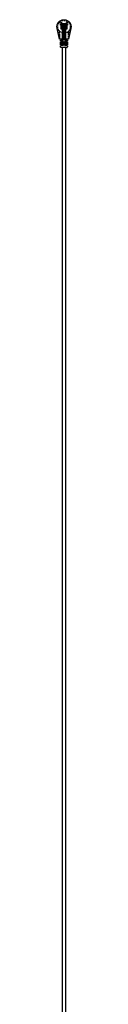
# Model space of a CAD drawing. Header units: millimetres. Extents: x -792 to 4548, y -647 to 5705.
# Tile 54 of 54: x -641 to -611, y 3637 to 5705. Entities that reach past the tile are written whole.
import ezdxf

# ---------------------------------------------------------------- set-up
doc = ezdxf.new("R2010")
doc.units = ezdxf.units.MM
doc.linetypes.add('Hidden', pattern=[4, 2, -2])
doc.layers.add('Make2D$Hidden$Curves', color=7, linetype='Hidden', true_color=0x8c8c8c)
doc.layers.add('Make2D$Visible$Curves', color=7, linetype='Continuous', true_color=0x000000)

msp = doc.modelspace()

# ---------------------------------------------------------------- linework, layer by layer
at = {"layer": 'Make2D$Hidden$Curves', "color": 253, "lineweight": -3, "true_color": 0xa0a0a0}
for points, weights, knots in [([(-637.6, 5682.9), (-641, 5688.5), (-638.6, 5694.7), (-636.2, 5700.8), (-629.8, 5702.6), (-623.5, 5704.3), (-618.2, 5700.4), (-613, 5696.4), (-613, 5689.8)], [1, 0.895596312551, 1, 0.895596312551, 1, 0.895596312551, 1, 0.895596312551, 1], [0, 0, 0, 12.217202, 12.217202, 24.434405, 24.434405, 36.651607, 36.651607, 48.868809, 48.868809, 48.868809]), ([(-628.7, 5681.9), (-628.7, 5684.3), (-626.2, 5684.3), (-623.8, 5684.3), (-623.8, 5681.9), (-623.8, 5679.4), (-626.2, 5679.4), (-628.7, 5679.4), (-628.7, 5681.9)], [1, 0.707106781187, 1, 0.707106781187, 1, 0.707106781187, 1, 0.707106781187, 1], [0, 0, 0, 3.824889, 3.824889, 7.649778, 7.649778, 11.474667, 11.474667, 15.299556, 15.299556, 15.299556])]:
    msp.add_rational_spline(points, weights, degree=2, knots=knots, dxfattribs=at)
for points, degree in [([(-633.5, 5699.2), (-632.7, 5699.2), (-631.8, 5699.2)], 2), ([(-633.5, 5693), (-633.5, 5696.1), (-633.5, 5699.2)], 2), ([(-633.5, 5698.1), (-632.7, 5698.1), (-631.8, 5698.1)], 2), ([(-633.5, 5697.6), (-632.7, 5697.6), (-631.8, 5697.6)], 2), ([(-631.8, 5694.6), (-632.7, 5694.6), (-633.5, 5694.6)], 2), ([(-631.8, 5694.1), (-632.7, 5694.1), (-633.5, 5694.1)], 2), ([(-631.8, 5693), (-632.7, 5693), (-633.5, 5693)], 2), ([(-631.8, 5699.2), (-631.8, 5696.1), (-631.8, 5693)], 2), ([(-620.7, 5699.2), (-619.8, 5699.2), (-618.9, 5699.2)], 2), ([(-620.7, 5693), (-620.7, 5696.1), (-620.7, 5699.2)], 2), ([(-620.7, 5698.1), (-619.8, 5698.1), (-618.9, 5698.1)], 2), ([(-620.7, 5697.6), (-619.8, 5697.6), (-618.9, 5697.6)], 2), ([(-618.9, 5694.6), (-619.8, 5694.6), (-620.7, 5694.6)], 2), ([(-618.9, 5694.1), (-619.8, 5694.1), (-620.7, 5694.1)], 2), ([(-618.9, 5693), (-619.8, 5693), (-620.7, 5693)], 2), ([(-618.9, 5699.2), (-618.9, 5696.1), (-618.9, 5693)], 2), ([(-637.6, 5682.9), (-637.5, 5682.6), (-637.3, 5682), (-637, 5681.1), (-636.6, 5679.9), (-636.2, 5678.2), (-635.9, 5676.5), (-635.7, 5674.6), (-635.6, 5672.7), (-635.5, 5670.6), (-635.5, 5668.5), (-635.5, 5666.7), (-635.6, 5665.3), (-635.6, 5664.4), (-635.6, 5663.9)], 5), ([(-616.8, 5663.9), (-616.9, 5664.4), (-616.9, 5665.3), (-617, 5666.7), (-617, 5668.5), (-617, 5670.6), (-616.9, 5672.7), (-616.8, 5674.6), (-616.6, 5676.5), (-616.3, 5678.2), (-615.9, 5679.9), (-615.5, 5681.1), (-615.2, 5682), (-615, 5682.6), (-614.9, 5682.9)], 5)]:
    msp.add_open_spline(points, degree=degree, dxfattribs=at)
for points, weights in [([(-613, 5689.8), (-613, 5686.1), (-614.9, 5682.9)], [1, 0.962882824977, 1]), ([(-635.1, 5679.9), (-626.2, 5672), (-617.4, 5679.9)], [1, 0.744287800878, 1])]:
    msp.add_rational_spline(points, weights, degree=2, dxfattribs=at)
for points, knots in [([(-635.1, 5679.9), (-635.5, 5680.3), (-635.8, 5680.6), (-636.5, 5681.4), (-636.8, 5681.8), (-637.2, 5682.4), (-637.3, 5682.5), (-637.5, 5682.8), (-637.5, 5682.8), (-637.5, 5682.9), (-637.5, 5682.9), (-637.6, 5682.9), (-637.6, 5682.9), (-637.6, 5682.9)], [0, 0, 0, 0, 1.082201, 1.082201, 2.398473, 2.398473, 3.238744, 3.238744, 3.762864, 3.762864, 4.062036, 4.062036, 4.335412, 4.335412, 4.335412, 4.335412]), ([(-637.6, 5682.9), (-636.9, 5681.2), (-636.3, 5678.8), (-635.9, 5676.3), (-635.8, 5675.6)], [-19.273661, -19.273661, -19.273661, -19.273661, -13.766901, -11.656792, -11.656792, -11.656792, -11.656792]), ([(-635.6, 5673), (-635.6, 5672.8), (-635.4, 5669.8), (-635.5, 5666.7), (-635.6, 5663.9)], [-9.014426, -9.014426, -9.014426, -9.014426, -8.260141, 0, 0, 0, 0]), ([(-614.9, 5682.9), (-614.9, 5682.9), (-614.9, 5682.9), (-614.9, 5682.9), (-615, 5682.9), (-615, 5682.8), (-615.1, 5682.7), (-615.2, 5682.5), (-615.3, 5682.3), (-615.8, 5681.7), (-616.2, 5681.2), (-616.9, 5680.4), (-617.1, 5680.2), (-617.4, 5679.9)], [0, 0, 0, 0, 0.196247, 0.196247, 0.45659, 0.45659, 0.9324, 0.9324, 1.930617, 1.930617, 3.521949, 3.521949, 4.33531, 4.33531, 4.33531, 4.33531]), ([(-616.9, 5664.7), (-617, 5666.3), (-617, 5668.5), (-617, 5670.8), (-617, 5671.4)], [-18.549306, -18.549306, -18.549306, -18.549306, -13.771677, -11.871157, -11.871157, -11.871157, -11.871157]), ([(-616.8, 5674.7), (-616.7, 5674.8), (-616.5, 5677.3), (-616, 5679.7), (-615.3, 5681.9)], [-8.579473, -8.579473, -8.579473, -8.579473, -8.263006, -1.141742, -1.141742, -1.141742, -1.141742]), ([(-628.6, 5654), (-628.7, 5654), (-628.8, 5654), (-628.9, 5654.1), (-628.9, 5654.1), (-629, 5654.2), (-629, 5654.2), (-629, 5654.3)], [-1.0462042, -1.0462042, -1.0462042, -1.0462042, -0.8125198, -0.8125198, -0.5017752, -0.5017752, -0.3718791, -0.3718791, -0.3718791, -0.3718791])]:
    msp.add_open_spline(points, degree=3, knots=knots, dxfattribs=at)
at = {"layer": 'Make2D$Visible$Curves', "color": 253, "lineweight": -3, "true_color": 0xa0a0a0}
for points, weights, knots in [([(-640.6, 5686.4), (-641, 5688.1), (-641, 5689.8), (-641, 5692.6), (-640, 5695.2), (-638.8, 5698.1), (-636.7, 5700.2), (-634.5, 5702.4), (-631.7, 5703.5), (-629.1, 5704.6), (-626.2, 5704.6)], [0.921541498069, 0.953336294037, 1, 0.926776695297, 0.890165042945, 0.853553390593, 0.853553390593, 0.853553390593, 0.890165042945, 0.926776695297, 1], [19.900723, 19.900723, 19.900723, 23.489085, 23.489085, 29.119835, 29.119835, 35.233627, 35.233627, 41.347419, 41.347419, 46.978169, 46.978169, 46.978169]), ([(-626.2, 5704.6), (-623.4, 5704.6), (-620.8, 5703.5), (-618, 5702.4), (-615.8, 5700.2), (-613.6, 5698.1), (-612.5, 5695.2), (-611.5, 5692.6), (-611.5, 5689.8), (-611.5, 5688.1), (-611.9, 5686.4)], [1, 0.926776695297, 0.890165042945, 0.853553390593, 0.853553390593, 0.853553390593, 0.890165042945, 0.926776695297, 1, 0.953336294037, 0.921541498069], [0, 0, 0, 5.63075, 5.63075, 11.744542, 11.744542, 17.858335, 17.858335, 23.489085, 23.489085, 27.077446, 27.077446, 27.077446]), ([(-633.6, 5655.7), (-633.6, 5655.9), (-631.3, 5656), (-630.5, 5656), (-629.6, 5656)], [0.878947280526, 0.792571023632, 1, 0.914535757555, 0.878947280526], [-6.86941, -6.86941, -6.86941, -1.805618, -1.805618, 0, 0, 0]), ([(-629.5, 5653.6), (-632.1, 5653.6), (-633.2, 5653.8), (-633.5, 5653.9), (-633.6, 5654)], [0.878947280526, 0.792571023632, 1, 0.914535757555, 0.878947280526], [-6.879987, -6.879987, -6.879987, -1.812095, -1.812095, 0, 0, 0]), ([(-623.8, 5655.6), (-624.9, 5655.7), (-626.2, 5655.7), (-627.6, 5655.7), (-628.6, 5655.6)], [0.853752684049, 0.858955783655, 1, 0.858955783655, 0.853752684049], [-5.554613, -5.554613, -5.554613, -2.777306, -2.777306, 0, 0, 0]), ([(-628.6, 5654), (-627.6, 5653.9), (-626.2, 5653.9), (-624.9, 5653.9), (-623.8, 5654)], [0.853752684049, 0.858955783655, 1, 0.858955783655, 0.853752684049], [-5.554613, -5.554613, -5.554613, -2.777306, -2.777306, 0, 0, 0]), ([(-618.9, 5654), (-618.9, 5653.9), (-619.3, 5653.8), (-620.4, 5653.6), (-623, 5653.6)], [0.878947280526, 0.914535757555, 1, 0.792571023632, 0.878947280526], [-6.879987, -6.879987, -6.879987, -5.067892, -5.067892, 0, 0, 0]), ([(-622.9, 5656), (-622, 5656), (-621.1, 5656), (-618.9, 5655.9), (-618.9, 5655.7)], [0.878947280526, 0.914535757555, 1, 0.792571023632, 0.878947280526], [-6.86941, -6.86941, -6.86941, -5.063792, -5.063792, 0, 0, 0])]:
    msp.add_rational_spline(points, weights, degree=2, knots=knots, dxfattribs=at)
for points, weights in [([(-632, 5694.6), (-632, 5695.3), (-631.3, 5695.3)], [1, 0.707106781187, 1]), ([(-631.2, 5695.3), (-630.5, 5695.3), (-630.5, 5694.6)], [1, 0.707106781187, 1]), ([(-629.5, 5695.8), (-629.5, 5696.5), (-628.8, 5696.5)], [1, 0.707106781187, 1]), ([(-628.7, 5696.5), (-628, 5696.5), (-628, 5695.8)], [1, 0.707106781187, 1]), ([(-627, 5696.2), (-627, 5696.9), (-626.3, 5696.9)], [1, 0.707106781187, 1]), ([(-626.2, 5696.9), (-625.5, 5696.9), (-625.5, 5696.2)], [1, 0.707106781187, 1]), ([(-624.5, 5695.8), (-624.5, 5696.5), (-623.8, 5696.5)], [1, 0.707106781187, 1]), ([(-623.7, 5696.5), (-623, 5696.5), (-623, 5695.8)], [1, 0.707106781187, 1]), ([(-622, 5694.6), (-622, 5695.3), (-621.3, 5695.3)], [1, 0.707106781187, 1]), ([(-621.2, 5695.3), (-620.5, 5695.3), (-620.5, 5694.6)], [1, 0.707106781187, 1]), ([(-631.3, 5684.7), (-632, 5684.7), (-632, 5685.4)], [1, 0.707106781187, 1]), ([(-630.5, 5685.4), (-630.5, 5684.7), (-631.2, 5684.7)], [1, 0.707106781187, 1]), ([(-628.8, 5665.9), (-629.5, 5665.9), (-629.5, 5666.6)], [1, 0.707106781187, 1]), ([(-628, 5666.6), (-628, 5665.9), (-628.7, 5665.9)], [1, 0.707106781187, 1]), ([(-626.3, 5665.9), (-627, 5665.9), (-627, 5666.6)], [1, 0.707106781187, 1]), ([(-625.5, 5666.6), (-625.5, 5665.9), (-626.2, 5665.9)], [1, 0.707106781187, 1]), ([(-623.8, 5665.9), (-624.5, 5665.9), (-624.5, 5666.6)], [1, 0.707106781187, 1]), ([(-623, 5666.6), (-623, 5665.9), (-623.7, 5665.9)], [1, 0.707106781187, 1]), ([(-621.3, 5684.7), (-622, 5684.7), (-622, 5685.4)], [1, 0.707106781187, 1]), ([(-620.5, 5685.4), (-620.5, 5684.7), (-621.2, 5684.7)], [1, 0.707106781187, 1]), ([(-635.6, 5663.9), (-635.6, 5663.9), (-634.4, 5665.4)], [1, 0.707106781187, 1]), ([(-629.9, 5661.9), (-633.9, 5661.9), (-633.9, 5661.9)], [1, 0.707106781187, 1]), ([(-633.8, 5659.7), (-633.8, 5659.7), (-629.8, 5659.4)], [1, 0.707106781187, 1]), ([(-629.7, 5657.7), (-633.7, 5657.5), (-633.7, 5657.5)], [1, 0.707106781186, 1]), ([(-633.6, 5655), (-633.6, 5655.6), (-633.6, 5655.6)], [1, 0.724325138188, 0.9675877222]), ([(-633.6, 5654), (-633.6, 5654.1), (-633.6, 5654.6)], [0.9675877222, 0.724325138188, 1]), ([(-633.5, 5652.1), (-633.5, 5652.1), (-629.5, 5651.8)], [1, 0.707106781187, 1]), ([(-629.4, 5650.2), (-633.4, 5649.9), (-633.4, 5649.9)], [1, 0.707106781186, 1]), ([(-632.3, 5646.4), (-633.2, 5646.4), (-633.3, 5647.4)], [1, 0.721210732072, 1]), ([(-629.3, 5646.4), (-629.5, 5646.4), (-629.5, 5646.4)], [0.892565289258, 0.92913884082, 1]), ([(-628.9, 5659.4), (-628.2, 5659.3), (-628.2, 5658.7)], [1, 0.730246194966, 1]), ([(-628.2, 5658.5), (-628.2, 5657.8), (-628.9, 5657.8)], [1, 0.730246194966, 1]), ([(-628.9, 5651.8), (-628.2, 5651.8), (-628.2, 5651.2)], [1, 0.730246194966, 1]), ([(-628.2, 5650.9), (-628.2, 5650.3), (-628.9, 5650.2)], [1, 0.730246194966, 1]), ([(-624.2, 5658.7), (-624.2, 5659.3), (-623.6, 5659.4)], [1, 0.730246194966, 1]), ([(-623.6, 5657.8), (-624.2, 5657.8), (-624.2, 5658.5)], [1, 0.730246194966, 1]), ([(-624.2, 5651.2), (-624.2, 5651.8), (-623.6, 5651.8)], [1, 0.730246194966, 1]), ([(-623.6, 5650.2), (-624.2, 5650.3), (-624.2, 5650.9)], [1, 0.730246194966, 1]), ([(-619.1, 5649.9), (-619.1, 5649.9), (-623.1, 5650.2)], [1, 0.707106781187, 1]), ([(-623, 5651.8), (-619, 5652.1), (-619, 5652.1)], [1, 0.707106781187, 1]), ([(-618.8, 5657.5), (-618.8, 5657.5), (-622.8, 5657.7)], [1, 0.707106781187, 1]), ([(-622.7, 5659.4), (-618.7, 5659.7), (-618.7, 5659.7)], [1, 0.707106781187, 1]), ([(-618.6, 5661.9), (-618.6, 5661.9), (-622.6, 5661.9)], [1, 0.707106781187, 1]), ([(-620.2, 5646.4), (-619.7, 5646.4), (-619.4, 5646.8)], [1, 0.844178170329, 0.862541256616]), ([(-618.9, 5655.6), (-618.9, 5655.6), (-618.9, 5655)], [0.9675877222, 0.724325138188, 1]), ([(-618.9, 5654.6), (-618.9, 5654.1), (-618.9, 5654)], [1, 0.724325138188, 0.9675877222]), ([(-618.1, 5665.4), (-616.8, 5663.9), (-616.8, 5663.9)], [1, 0.707106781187, 1])]:
    msp.add_rational_spline(points, weights, degree=2, dxfattribs=at)
for points, degree in [([(-632, 5685.4), (-632, 5690), (-632, 5694.6)], 2), ([(-631.3, 5695.3), (-631.2, 5695.3), (-631.2, 5695.3)], 2), ([(-630.5, 5694.6), (-630.5, 5690), (-630.5, 5685.4)], 2), ([(-629.5, 5666.6), (-629.5, 5681.2), (-629.5, 5695.8)], 2), ([(-628.8, 5696.5), (-628.7, 5696.5), (-628.7, 5696.5)], 2), ([(-628, 5695.8), (-628, 5681.2), (-628, 5666.6)], 2), ([(-627, 5666.6), (-627, 5681.4), (-627, 5696.2)], 2), ([(-626.3, 5696.9), (-626.2, 5696.9), (-626.2, 5696.9)], 2), ([(-625.5, 5696.2), (-625.5, 5681.4), (-625.5, 5666.6)], 2), ([(-624.5, 5666.6), (-624.5, 5681.2), (-624.5, 5695.8)], 2), ([(-623.8, 5696.5), (-623.7, 5696.5), (-623.7, 5696.5)], 2), ([(-623, 5695.8), (-623, 5681.2), (-623, 5666.6)], 2), ([(-622, 5685.4), (-622, 5690), (-622, 5694.6)], 2), ([(-621.3, 5695.3), (-621.2, 5695.3), (-621.2, 5695.3)], 2), ([(-620.5, 5694.6), (-620.5, 5690), (-620.5, 5685.4)], 2), ([(-635.6, 5663.9), (-638.1, 5675.1), (-640.6, 5686.4)], 2), ([(-631.2, 5684.7), (-631.2, 5684.7), (-631.3, 5684.7)], 2), ([(-621.2, 5684.7), (-621.2, 5684.7), (-621.3, 5684.7)], 2), ([(-611.9, 5686.4), (-614.4, 5675.1), (-616.8, 5663.9)], 2), ([(-616.8, 5663.9), (-626.2, 5663.9), (-635.6, 5663.9)], 2), ([(-633.8, 5659.7), (-633.8, 5660.8), (-633.9, 5661.9)], 2), ([(-633.6, 5655.7), (-633.7, 5656.6), (-633.7, 5657.5)], 2), ([(-633.6, 5655.6), (-633.6, 5655.6), (-633.6, 5655.7)], 2), ([(-633.6, 5654.6), (-633.6, 5654.8), (-633.6, 5655)], 2), ([(-633.6, 5654), (-633.6, 5654), (-633.6, 5654)], 2), ([(-633.5, 5652.1), (-633.5, 5653), (-633.6, 5654)], 2), ([(-633.3, 5647.4), (-633.3, 5648.6), (-633.4, 5649.9)], 2), ([(-629.5, 5646.4), (-630, 5646.4), (-630.4, 5646.4), (-630.8, 5646.4)], 3), ([(-622.6, 5661.9), (-626.2, 5661.9), (-629.9, 5661.9)], 2), ([(-629.8, 5659.4), (-629.3, 5659.4), (-628.9, 5659.4)], 2), ([(-629.7, 5661.9), (-629.7, 5662.9), (-629.7, 5663.9)], 2), ([(-629.7, 5657.7), (-629.7, 5658.6), (-629.7, 5659.4)], 2), ([(-628.9, 5657.8), (-629.3, 5657.8), (-629.7, 5657.7)], 2), ([(-629.7, 5650.2), (-629.7, 5651), (-629.7, 5651.9)], 2), ([(-629.6, 5656), (-626.2, 5656), (-622.9, 5656)], 2), ([(-623, 5653.6), (-626.2, 5653.6), (-629.5, 5653.6)], 2), ([(-629.5, 5651.8), (-629.2, 5651.8), (-628.9, 5651.8)], 2), ([(-629.5, 3215), (-629.5, 4430.7), (-629.5, 5646.4)], 2), ([(-628.9, 5650.2), (-629.1, 5650.2), (-629.4, 5650.2)], 2), ([(-623.2, 5646.4), (-626.2, 5646.4), (-629.3, 5646.4)], 2), ([(-629.1, 5655), (-629.1, 5654.8), (-629.1, 5654.6)], 2), ([(-628.7, 5665.9), (-628.7, 5665.9), (-628.8, 5665.9)], 2), ([(-628.2, 5658.7), (-628.2, 5658.6), (-628.2, 5658.5)], 2), ([(-628.2, 5651.2), (-628.2, 5651), (-628.2, 5650.9)], 2), ([(-626.2, 5665.9), (-626.2, 5665.9), (-626.3, 5665.9)], 2), ([(-624.2, 5658.5), (-624.2, 5658.6), (-624.2, 5658.7)], 2), ([(-624.2, 5650.9), (-624.2, 5651), (-624.2, 5651.2)], 2), ([(-623.7, 5665.9), (-623.7, 5665.9), (-623.8, 5665.9)], 2), ([(-623.6, 5659.4), (-623.2, 5659.4), (-622.7, 5659.4)], 2), ([(-622.8, 5657.7), (-623.2, 5657.8), (-623.6, 5657.8)], 2), ([(-623.6, 5651.8), (-623.3, 5651.8), (-623, 5651.8)], 2), ([(-623.1, 5650.2), (-623.4, 5650.2), (-623.6, 5650.2)], 2), ([(-623.4, 5654.6), (-623.4, 5654.8), (-623.4, 5655)], 2), ([(-621.7, 5646.4), (-622.1, 5646.4), (-622.7, 5646.4), (-623.2, 5646.4)], 3), ([(-623, 5646.4), (-623, 4430.7), (-623, 3215)], 2), ([(-622.7, 5663.9), (-622.7, 5662.9), (-622.7, 5661.9)], 2), ([(-622.7, 5659.4), (-622.7, 5658.6), (-622.7, 5657.7)], 2), ([(-622.7, 5651.9), (-622.7, 5651), (-622.7, 5650.2)], 2), ([(-619.1, 5649.9), (-619.2, 5648.6), (-619.2, 5647.4)], 2), ([(-618.9, 5654), (-619, 5653), (-619, 5652.1)], 2), ([(-618.8, 5657.5), (-618.8, 5656.6), (-618.9, 5655.7)], 2), ([(-618.9, 5655.7), (-618.9, 5655.6), (-618.9, 5655.6)], 2), ([(-618.9, 5655), (-618.9, 5654.8), (-618.9, 5654.6)], 2), ([(-618.9, 5654), (-618.9, 5654), (-618.9, 5654)], 2), ([(-618.6, 5661.9), (-618.7, 5660.8), (-618.7, 5659.7)], 2)]:
    msp.add_open_spline(points, degree=degree, dxfattribs=at)
for points, knots in [([(-639.1, 5686.7), (-639.1, 5686.7), (-639.1, 5686.7), (-639.3, 5686.7), (-639.5, 5686.6), (-639.9, 5686.5), (-640, 5686.5), (-640.3, 5686.4), (-640.4, 5686.4), (-640.6, 5686.4), (-640.6, 5686.4), (-640.6, 5686.4)], [0, 0, 0, 0, 0.013948, 0.013948, 0.607693, 0.607693, 1.195533, 1.195533, 1.783346, 1.783346, 2.371148, 2.371148, 2.371148, 2.371148]), ([(-611.9, 5686.4), (-611.9, 5686.4), (-611.9, 5686.4), (-612.1, 5686.4), (-612.2, 5686.4), (-612.4, 5686.5), (-612.6, 5686.5), (-613, 5686.6), (-613.1, 5686.7), (-613.3, 5686.7), (-613.4, 5686.7), (-613.4, 5686.7)], [0, 0, 0, 0, 0.587802, 0.587802, 1.175616, 1.175616, 1.763455, 1.763455, 2.3572, 2.3572, 2.371148, 2.371148, 2.371148, 2.371148]), ([(-631.8, 5646.4), (-631.9, 5646.4), (-631.9, 5646.4), (-631.9, 5646.4), (-631.9, 5646.4), (-632, 5646.4), (-632, 5646.4), (-632, 5646.4), (-632, 5646.4), (-632.1, 5646.4), (-632.1, 5646.4), (-632.1, 5646.4), (-632.1, 5646.4), (-632.1, 5646.4), (-632.2, 5646.4), (-632.2, 5646.4), (-632.2, 5646.4), (-632.2, 5646.4), (-632.2, 5646.4), (-632.2, 5646.4), (-632.2, 5646.4), (-632.2, 5646.4), (-632.3, 5646.4), (-632.3, 5646.4), (-632.3, 5646.4), (-632.3, 5646.4), (-632.3, 5646.4), (-632.3, 5646.4)], [4.841539, 4.841539, 4.841539, 4.841539, 5.780866, 5.780866, 5.780866, 6.780866, 6.780866, 6.780866, 7.780866, 7.780866, 7.780866, 8.780866, 8.780866, 8.780866, 9.780866, 9.780866, 9.780866, 10.780866, 10.780866, 10.780866, 11.780866, 11.780866, 11.780866, 12.780866, 12.780866, 12.780866, 12.903433, 12.903433, 12.903433, 12.903433]), ([(-631.6, 5646.4), (-631.6, 5646.4), (-631.6, 5646.4), (-631.6, 5646.4), (-631.7, 5646.4), (-631.7, 5646.4), (-631.7, 5646.4), (-631.8, 5646.4), (-631.8, 5646.4), (-631.8, 5646.4), (-631.8, 5646.4), (-631.8, 5646.4), (-631.8, 5646.4)], [2.658398, 2.658398, 2.658398, 2.658398, 2.780866, 2.780866, 2.780866, 3.780866, 3.780866, 3.780866, 4.780866, 4.780866, 4.780866, 4.841539, 4.841539, 4.841539, 4.841539]), ([(-628.6, 5655.6), (-628.7, 5655.6), (-628.8, 5655.6), (-628.9, 5655.5), (-628.9, 5655.5), (-629, 5655.4), (-629.1, 5655.3), (-629.1, 5655.2), (-629.1, 5655.1), (-629.1, 5655)], [-1.046204, -1.046204, -1.046204, -1.046204, -0.81252, -0.81252, -0.501775, -0.501775, -0.250888, -0.250888, 0, 0, 0, 0]), ([(-629.1, 5654.6), (-629.1, 5654.5), (-629.1, 5654.5), (-629.1, 5654.3), (-629, 5654.3), (-629, 5654.1), (-628.9, 5654.1), (-628.8, 5654), (-628.7, 5654), (-628.6, 5654)], [-1.046091, -1.046091, -1.046091, -1.046091, -0.815009, -0.815009, -0.583927, -0.583927, -0.25338, -0.25338, 0, 0, 0, 0]), ([(-624.2, 5658.2), (-624.1, 5658.1), (-624.1, 5658.1), (-624, 5657.9), (-623.9, 5657.9), (-623.8, 5657.8), (-623.7, 5657.8), (-623.6, 5657.8)], [-0.8441659, -0.8441659, -0.8441659, -0.8441659, -0.6578289, -0.6578289, -0.2950509, -0.2950509, 0, 0, 0, 0]), ([(-624.2, 5650.6), (-624.1, 5650.5), (-624.1, 5650.5), (-624, 5650.4), (-623.9, 5650.3), (-623.8, 5650.2), (-623.7, 5650.2), (-623.6, 5650.2)], [-0.8441659, -0.8441659, -0.8441659, -0.8441659, -0.6578289, -0.6578289, -0.2950509, -0.2950509, 0, 0, 0, 0]), ([(-623.4, 5655), (-623.4, 5655.1), (-623.4, 5655.2), (-623.4, 5655.3), (-623.5, 5655.4), (-623.6, 5655.5), (-623.6, 5655.5), (-623.7, 5655.6), (-623.8, 5655.6), (-623.8, 5655.6)], [-1.046204, -1.046204, -1.046204, -1.046204, -0.795317, -0.795317, -0.544429, -0.544429, -0.233684, -0.233684, 0, 0, 0, 0]), ([(-623.8, 5654), (-623.8, 5654), (-623.7, 5654), (-623.6, 5654.1), (-623.5, 5654.1), (-623.5, 5654.3), (-623.4, 5654.3), (-623.4, 5654.5), (-623.4, 5654.5), (-623.4, 5654.6)], [-1.046091, -1.046091, -1.046091, -1.046091, -0.792711, -0.792711, -0.462164, -0.462164, -0.231082, -0.231082, 0, 0, 0, 0]), ([(-621.3, 5646.4), (-621.3, 5646.4), (-621.3, 5646.4), (-621.3, 5646.4), (-621.4, 5646.4), (-621.6, 5646.4), (-621.7, 5646.4)], [2.602765, 2.602765, 2.602765, 2.602765, 2.7027009, 2.7027009, 2.7027009, 3.1143223, 3.1143223, 3.1143223, 3.1143223]), ([(-620.2, 5646.4), (-620.2, 5646.4), (-620.2, 5646.4), (-620.2, 5646.4), (-620.3, 5646.4), (-620.4, 5646.4), (-620.6, 5646.4)], [0, 0, 0, 0, 0.336763, 0.336763, 0.336763, 1.606468, 1.606468, 1.606468, 1.606468]), ([(-619.2, 5647.4), (-619.2, 5647.2), (-619.3, 5646.9), (-619.4, 5646.8), (-619.4, 5646.8), (-619.4, 5646.8), (-619.4, 5646.8)], [0, 0, 0, 0, 0.6678857, 0.6678857, 0.6678857, 0.682646, 0.682646, 0.682646, 0.682646])]:
    msp.add_open_spline(points, degree=3, knots=knots, dxfattribs=at)

doc.saveas('drawing.dxf')
